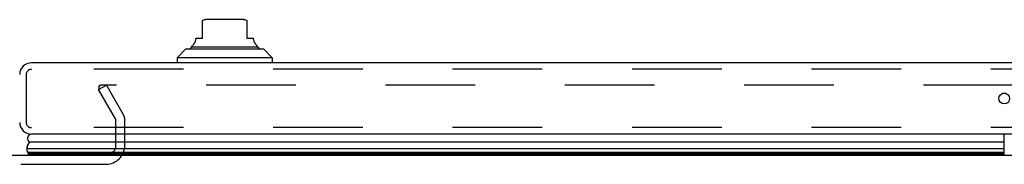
# Model space of a CAD drawing. Header units: inches. Extents: x 0 to 189, y 0 to 122.
# Tile 37 of 226: x 62.49 to 73.89, y 23.78 to 25.45. Entities that reach past the tile are written whole.
import ezdxf

# ---------------------------------------------------------------- set-up
doc = ezdxf.new("R2010")
doc.units = ezdxf.units.IN
doc.header["$LTSCALE"] = 10.388889
doc.header["$MEASUREMENT"] = 0
doc.linetypes.add('HIDDEN', pattern=[0.2, 0.1, -0.1])
doc.layers.get('0').update_dxf_attribs({"linetype": 'CONTINUOUS'})
doc.layers.add('DEFAULT_2', color=8, linetype='HIDDEN')
doc.layers.add('RIGHTHAND_DOOR_ASSEMBLY', color=7, linetype='CONTINUOUS')

msp = doc.modelspace()

# ---------------------------------------------------------------- linework, layer by layer
at = {"color": 7, "linetype": 'Continuous'}
msp.add_line((39.704, 23.882), (84.204, 23.882), dxfattribs=at)
at = {"layer": 'DEFAULT_2', "color": 8, "linetype": 'HIDDEN'}
for p, q in [((63.399, 24.642), (63.49, 24.694)), ((63.596, 24.302), (63.399, 24.642)), ((63.408, 24.629), (63.408, 24.681)), ((84.386, 24.694), (63.423, 24.694)), ((63.49, 24.694), (63.686, 24.354)), ((63.6, 23.997), (63.6, 24.287)), ((63.704, 23.997), (63.704, 24.286)), ((60.423, 23.778), (63.485, 23.778))]:
    msp.add_line(p, q, dxfattribs=at)
for points in [[(63.408, 24.681), (63.408, 24.682), (63.408, 24.684), (63.409, 24.685), (63.409, 24.687), (63.41, 24.688), (63.411, 24.689), (63.412, 24.69), (63.414, 24.691), (63.415, 24.692), (63.416, 24.693), (63.418, 24.693), (63.42, 24.694), (63.421, 24.694), (63.423, 24.694)], [(63.41, 24.675), (63.409, 24.677), (63.408, 24.678), (63.408, 24.679), (63.408, 24.681), (63.408, 24.681)]]:
    msp.add_lwpolyline(points, dxfattribs=at)
for centre, radius, start, end in [((63.567, 24.286), 0.033, 0, 30), ((63.567, 24.286), 0.137, 0, 30), ((63.485, 23.997), 0.219, 270, 360), ((63.485, 23.997), 0.115, 270, 360)]:
    msp.add_arc(centre, radius, start, end, dxfattribs=at)
at = {"layer": 'RIGHTHAND_DOOR_ASSEMBLY', "color": 7, "linetype": 'Continuous'}
for p, q in [((64.605, 25.235), (64.605, 25.445)), ((65.077, 25.452), (64.644, 25.452)), ((65.117, 25.445), (65.117, 25.235)), ((64.526, 25.222), (64.526, 25.235)), ((64.605, 25.235), (64.526, 25.235)), ((65.195, 25.235), (65.117, 25.235)), ((65.195, 25.222), (65.195, 25.235)), ((64.408, 25.109), (64.31, 25.011)), ((65.314, 25.109), (64.408, 25.109)), ((64.477, 25.137), (65.245, 25.137)), ((65.314, 25.109), (65.412, 25.011)), ((64.31, 25.011), (64.31, 24.952)), ((65.412, 25.011), (64.31, 25.011)), ((65.412, 25.011), (65.412, 24.952)), ((73.916, 24.597), (73.868, 24.597)), ((73.892, 23.881), (73.892, 24.127)), ((62.57, 23.959), (73.892, 23.959)), ((73.892, 24.034), (62.599, 24.034)), ((62.568, 23.881), (62.588, 23.893)), ((73.892, 23.916), (62.579, 23.916)), ((73.892, 23.902), (62.586, 23.902)), ((73.892, 23.893), (62.588, 23.893))]:
    msp.add_line(p, q, dxfattribs=at)
at = {"layer": 'RIGHTHAND_DOOR_ASSEMBLY', "color": 3, "linetype": 'Continuous'}
for p, q in [((85.163, 24.952), (62.621, 24.952)), ((85.163, 24.127), (62.621, 24.127))]:
    msp.add_line(p, q, dxfattribs=at)
at = {"layer": 'RIGHTHAND_DOOR_ASSEMBLY', "color": 8, "linetype": 'HIDDEN'}
for p, q in [((85.163, 24.877), (62.621, 24.877)), ((62.561, 24.817), (62.561, 24.262)), ((85.163, 24.202), (62.621, 24.202))]:
    msp.add_line(p, q, dxfattribs=at)
at = {"layer": 'RIGHTHAND_DOOR_ASSEMBLY', "color": 7, "linetype": 'Continuous'}
for points in [[(62.57, 23.959), (62.571, 23.966), (62.571, 23.972), (62.572, 23.979), (62.574, 23.985), (62.575, 23.992), (62.578, 23.998), (62.58, 24.004), (62.583, 24.01), (62.587, 24.017), (62.59, 24.023), (62.594, 24.029), (62.599, 24.034)], [(62.586, 23.902), (62.584, 23.906), (62.582, 23.909), (62.581, 23.912), (62.579, 23.916)]]:
    msp.add_lwpolyline(points, dxfattribs=at)
at = {"layer": 'RIGHTHAND_DOOR_ASSEMBLY', "color": 3, "linetype": 'Continuous'}
msp.add_circle((73.892, 24.539), 0.0625, dxfattribs=at)
at = {"layer": 'RIGHTHAND_DOOR_ASSEMBLY', "color": 7, "linetype": 'Continuous'}
for centre, radius, start, end in [((64.644, 25.333), 0.118, 90, 109.4747), ((65.077, 25.333), 0.118, 70.5215, 90), ((64.447, 25.222), 0.0787, 300, 360), ((65.274, 25.222), 0.0787, 180, 240), ((64.497, 25.087), 0.0492, 90, 153.8851), ((64.497, 25.137), 0.0197, 120, 180.1146), ((65.225, 25.087), 0.0492, 26.1149, 90), ((65.225, 25.137), 0.0197, 359.8854, 60), ((62.626, 24.077), 0.05, 95.2617, 237.3282), ((62.626, 23.948), 0.0569, 168.7115, 214.5669), ((62.616, 23.906), 0.03, 186.412, 203.7978)]:
    msp.add_arc(centre, radius, start, end, dxfattribs=at)
at = {"layer": 'RIGHTHAND_DOOR_ASSEMBLY', "color": 3, "linetype": 'Continuous'}
for centre, start, end in [((62.621, 24.817), 90, 180), ((62.621, 24.262), 180, 270)]:
    msp.add_arc(centre, 0.135, start, end, dxfattribs=at)
at = {"layer": 'RIGHTHAND_DOOR_ASSEMBLY', "color": 8, "linetype": 'HIDDEN'}
for centre, start, end in [((62.621, 24.817), 90, 180), ((62.621, 24.262), 180, 270)]:
    msp.add_arc(centre, 0.06, start, end, dxfattribs=at)
at = {"layer": 'RIGHTHAND_DOOR_ASSEMBLY', "color": 7, "linetype": 'Continuous'}
for start_param, end_param in [(2.674506, 3.140119), (-2.881148, -2.795492)]:
    msp.add_ellipse((62.835, 23.959), major_axis=(0.265, 0), ratio=0.632157, start_param=start_param, end_param=end_param, dxfattribs=at)

doc.saveas('drawing.dxf')
